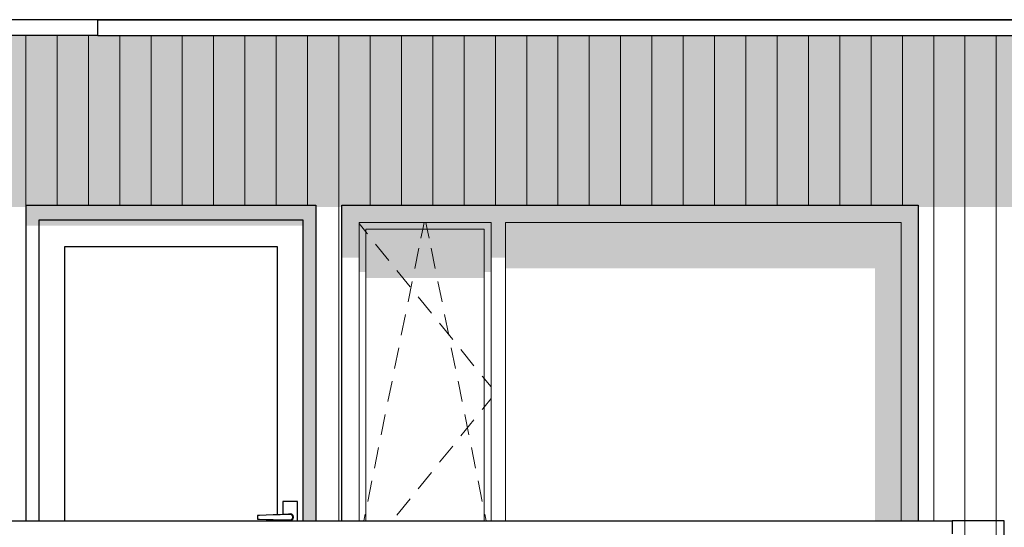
# Model space of a CAD drawing. Header units: millimetres. Extents: x -173540 to -139139, y 35243 to 48180.
# Tile 13 of 21: x -155557 to -151782, y 42275 to 44221. Entities that reach past the tile are written whole.
import ezdxf

# ---------------------------------------------------------------- set-up
doc = ezdxf.new("R2010")
doc.units = ezdxf.units.MM
doc.header["$LTSCALE"] = 0.5
doc.header["$MEASUREMENT"] = 0
doc.linetypes.add('PLINE', pattern=[0])
for name, color, linetype in [('0(Nye konstruksjoner)', 7, 'Continuous'), ('23-- Yttervegger(Nye konstruksjoner)', 7, 'Continuous'), ('231- Bærende yttervegger(Nye konstruksjoner)', 7, 'Continuous'), ('244- Vinduer_ dører_ foldevegger(Nye konstruksjoner)', 7, 'Continuous'), ('26-- Yttertak(Nye konstruksjoner)', 7, 'Continuous')]:
    doc.layers.add(name, color=color, linetype=linetype)
doc.layers.add('234- Vinduer_ dører_ porter(Nye konstruksjoner)', color=7, linetype='Continuous', lineweight=0)
doc.layers.add('235- Utvendig kledning og overflate(Nye konstruksjoner)', color=7, linetype='Continuous', lineweight=0)

# ---------------------------------------------------------------- blocks, each defined once
blk = doc.blocks.new('*X216', base_point=(14542393.9, 0))
at = {"layer": '235- Utvendig kledning og overflate(Nye konstruksjoner)', "linetype": 'PLINE'}
for p, q in [((-155533.8, 44220.8), (-155533.8, 44220.8)), ((-155533.8, 44220.8), (-155533.8, 44220.8)), ((-155413.8, 44220.8), (-155413.8, 44220.8)), ((-155413.8, 44220.8), (-155413.8, 44220.8)), ((-155293.8, 44220.8), (-155293.8, 44220.8)), ((-155293.8, 44220.8), (-155293.8, 44220.8)), ((-155173.7, 44220.8), (-155173.7, 44220.8)), ((-155173.7, 44220.8), (-155173.7, 44220.8)), ((-155053.7, 44220.8), (-155053.7, 44220.8)), ((-155053.7, 44220.8), (-155053.7, 44220.8)), ((-154933.7, 44220.8), (-154933.7, 44220.8)), ((-154933.7, 44220.8), (-154933.7, 44220.8)), ((-154813.6, 44220.8), (-154813.6, 44220.8)), ((-154813.6, 44220.8), (-154813.6, 44220.8)), ((-154693.6, 44220.8), (-154693.6, 44220.8)), ((-154693.6, 44220.8), (-154693.6, 44220.8)), ((-154573.6, 44220.8), (-154573.6, 44220.8)), ((-154573.6, 44220.8), (-154573.6, 44220.8)), ((-154453.5, 44220.8), (-154453.5, 44220.8)), ((-154453.5, 44220.8), (-154453.5, 44220.8)), ((-154333.5, 44220.8), (-154333.5, 44220.8)), ((-154333.5, 44220.8), (-154333.5, 44220.8)), ((-154213.5, 44220.8), (-154213.5, 44220.8)), ((-154213.5, 44220.8), (-154213.5, 44220.8)), ((-154093.4, 44220.8), (-154093.4, 44220.8)), ((-154093.4, 44220.8), (-154093.4, 44220.8)), ((-153973.4, 44220.8), (-153973.4, 44220.8)), ((-153973.4, 44220.8), (-153973.4, 44220.8)), ((-153853.4, 44220.8), (-153853.4, 44220.8)), ((-153853.4, 44220.8), (-153853.4, 44220.8)), ((-153733.3, 44220.8), (-153733.3, 44220.8)), ((-153733.3, 44220.8), (-153733.3, 44220.8)), ((-153613.3, 44220.8), (-153613.3, 44220.8)), ((-153613.3, 44220.8), (-153613.3, 44220.8)), ((-153493.3, 44220.8), (-153493.3, 44220.8)), ((-153493.3, 44220.8), (-153493.3, 44220.8)), ((-153373.3, 44220.8), (-153373.3, 44220.8)), ((-153373.3, 44220.8), (-153373.3, 44220.8)), ((-153253.2, 44220.8), (-153253.2, 44220.8)), ((-153253.2, 44220.8), (-153253.2, 44220.8)), ((-153133.2, 44220.8), (-153133.2, 44220.8)), ((-153133.2, 44220.8), (-153133.2, 44220.8)), ((-153013.2, 44220.8), (-153013.2, 44220.8)), ((-153013.2, 44220.8), (-153013.2, 44220.8)), ((-152893.1, 44220.8), (-152893.1, 44220.8)), ((-152893.1, 44220.8), (-152893.1, 44220.8)), ((-152773.1, 44220.8), (-152773.1, 44220.8)), ((-152773.1, 44220.8), (-152773.1, 44220.8)), ((-152653.1, 44220.8), (-152653.1, 44220.8)), ((-152653.1, 44220.8), (-152653.1, 44220.8)), ((-152533, 44220.8), (-152533, 44220.8)), ((-152533, 44220.8), (-152533, 44220.8)), ((-152413, 44220.8), (-152413, 44220.8)), ((-152413, 44220.8), (-152413, 44220.8)), ((-152293, 44220.8), (-152293, 44220.8)), ((-152293, 44220.8), (-152293, 44220.8)), ((-152172.9, 44220.8), (-152172.9, 44220.8)), ((-152172.9, 44220.8), (-152172.9, 44220.8)), ((-152052.9, 44220.8), (-152052.9, 44220.8)), ((-152052.9, 44220.8), (-152052.9, 44220.8)), ((-151932.9, 44220.8), (-151932.9, 44220.8)), ((-151932.9, 44220.8), (-151932.9, 44220.8)), ((-151812.8, 44220.8), (-151812.8, 44220.8)), ((-151812.8, 44220.8), (-151812.8, 44220.8))]:
    blk.add_line(p, q, dxfattribs=at)
blk = doc.blocks.new('*X217', base_point=(14542393.9, 0))
at = {"layer": '235- Utvendig kledning og overflate(Nye konstruksjoner)', "linetype": 'PLINE'}
for p, q in [((-155533.8, 44160.2), (-155533.8, 44002.7)), ((-155533.8, 44000), (-155533.8, 44160.2)), ((-155413.8, 44160.2), (-155413.8, 44002.7)), ((-155413.8, 44000), (-155413.8, 44160.2)), ((-155293.8, 44160.2), (-155293.8, 44002.7)), ((-155293.8, 44000), (-155293.8, 44160.2)), ((-155173.7, 44160.2), (-155173.7, 44002.7)), ((-155173.7, 44000), (-155173.7, 44160.2)), ((-155053.7, 44160.2), (-155053.7, 44002.7)), ((-155053.7, 44000), (-155053.7, 44160.2)), ((-154933.7, 44160.2), (-154933.7, 44002.7)), ((-154933.7, 44000), (-154933.7, 44160.2)), ((-154813.6, 44160.2), (-154813.6, 44002.7)), ((-154813.6, 44000), (-154813.6, 44160.2)), ((-154693.6, 44160.2), (-154693.6, 44002.7)), ((-154693.6, 44000), (-154693.6, 44160.2)), ((-154573.6, 44160.2), (-154573.6, 44002.7)), ((-154573.6, 44000), (-154573.6, 44160.2)), ((-154453.5, 44160.2), (-154453.5, 44002.7)), ((-154453.5, 44000), (-154453.5, 44160.2)), ((-154333.5, 44160.2), (-154333.5, 44002.7)), ((-154333.5, 44000), (-154333.5, 44160.2)), ((-154213.5, 44160.2), (-154213.5, 44002.7)), ((-154213.5, 44000), (-154213.5, 44160.2)), ((-154093.4, 44160.2), (-154093.4, 44002.7)), ((-154093.4, 44000), (-154093.4, 44160.2)), ((-153973.4, 44160.2), (-153973.4, 44002.7)), ((-153973.4, 44000), (-153973.4, 44160.2)), ((-153853.4, 44160.2), (-153853.4, 44002.7)), ((-153853.4, 44000), (-153853.4, 44160.2)), ((-153733.3, 44160.2), (-153733.3, 44002.7)), ((-153733.3, 44000), (-153733.3, 44160.2)), ((-153613.3, 44160.2), (-153613.3, 44002.7)), ((-153613.3, 44000), (-153613.3, 44160.2)), ((-153493.3, 44160.2), (-153493.3, 44002.7)), ((-153493.3, 44000), (-153493.3, 44160.2)), ((-153373.3, 44160.2), (-153373.3, 44002.7)), ((-153373.3, 44000), (-153373.3, 44160.2)), ((-153253.2, 44160.2), (-153253.2, 44002.7)), ((-153253.2, 44000), (-153253.2, 44160.2)), ((-153133.2, 44160.2), (-153133.2, 44002.7)), ((-153133.2, 44000), (-153133.2, 44160.2)), ((-153013.2, 44160.2), (-153013.2, 44002.7)), ((-153013.2, 44000), (-153013.2, 44160.2)), ((-152893.1, 44160.2), (-152893.1, 44002.7)), ((-152893.1, 44000), (-152893.1, 44160.2)), ((-152773.1, 44160.2), (-152773.1, 44002.7)), ((-152773.1, 44000), (-152773.1, 44160.2)), ((-152653.1, 44160.2), (-152653.1, 44002.7)), ((-152653.1, 44000), (-152653.1, 44160.2)), ((-152533, 44160.2), (-152533, 44002.7)), ((-152533, 44000), (-152533, 44160.2)), ((-152413, 44160.2), (-152413, 44002.7)), ((-152413, 44000), (-152413, 44160.2)), ((-152293, 44160.2), (-152293, 44002.7)), ((-152293, 44000), (-152293, 44160.2)), ((-152172.9, 44160.2), (-152172.9, 44002.7)), ((-152172.9, 44000), (-152172.9, 44160.2)), ((-152052.9, 44160.2), (-152052.9, 44002.7)), ((-152052.9, 44000), (-152052.9, 44160.2)), ((-151932.9, 44160.2), (-151932.9, 44002.7)), ((-151932.9, 44000), (-151932.9, 44160.2)), ((-151812.8, 44160.2), (-151812.8, 44002.7)), ((-151812.8, 44000), (-151812.8, 44160.2)), ((-155533.8, 44002.7), (-155533.8, 42300)), ((-155533.8, 42300), (-155533.8, 44000)), ((-155413.8, 44002.7), (-155413.8, 43510)), ((-155413.8, 43510), (-155413.8, 44000)), ((-155293.8, 44002.7), (-155293.8, 43510)), ((-155293.8, 43510), (-155293.8, 44000)), ((-155173.7, 44002.7), (-155173.7, 43510)), ((-155173.7, 43510), (-155173.7, 44000)), ((-155053.7, 44002.7), (-155053.7, 43510)), ((-155053.7, 43510), (-155053.7, 44000)), ((-154933.7, 44002.7), (-154933.7, 43510)), ((-154933.7, 43510), (-154933.7, 44000)), ((-154813.6, 44002.7), (-154813.6, 43510)), ((-154813.6, 43510), (-154813.6, 44000)), ((-154693.6, 44002.7), (-154693.6, 43510)), ((-154693.6, 43510), (-154693.6, 44000)), ((-154573.6, 44002.7), (-154573.6, 43510)), ((-154573.6, 43510), (-154573.6, 44000)), ((-154453.5, 44002.7), (-154453.5, 43510)), ((-154453.5, 43510), (-154453.5, 44000)), ((-154333.5, 44002.7), (-154333.5, 42300)), ((-154333.5, 42300), (-154333.5, 44000)), ((-154213.5, 44002.7), (-154213.5, 43510)), ((-154213.5, 43510), (-154213.5, 44000)), ((-154093.4, 44002.7), (-154093.4, 43510)), ((-154093.4, 43510), (-154093.4, 44000)), ((-153973.4, 44002.7), (-153973.4, 43510)), ((-153973.4, 43510), (-153973.4, 44000)), ((-153853.4, 44002.7), (-153853.4, 43510)), ((-153853.4, 43510), (-153853.4, 44000)), ((-153733.3, 44002.7), (-153733.3, 43510)), ((-153733.3, 43510), (-153733.3, 44000)), ((-153613.3, 44002.7), (-153613.3, 43510)), ((-153613.3, 43510), (-153613.3, 44000)), ((-153493.3, 44002.7), (-153493.3, 43510)), ((-153493.3, 43510), (-153493.3, 44000)), ((-153373.3, 44002.7), (-153373.3, 43510)), ((-153373.3, 43510), (-153373.3, 44000)), ((-153253.2, 44002.7), (-153253.2, 43510)), ((-153253.2, 43510), (-153253.2, 44000)), ((-153133.2, 44002.7), (-153133.2, 43510)), ((-153133.2, 43510), (-153133.2, 44000)), ((-153013.2, 44002.7), (-153013.2, 43510)), ((-153013.2, 43510), (-153013.2, 44000)), ((-152893.1, 44002.7), (-152893.1, 43510)), ((-152893.1, 43510), (-152893.1, 44000)), ((-152773.1, 44002.7), (-152773.1, 43510)), ((-152773.1, 43510), (-152773.1, 44000)), ((-152653.1, 44002.7), (-152653.1, 43510)), ((-152653.1, 43510), (-152653.1, 44000)), ((-152533, 44002.7), (-152533, 43510)), ((-152533, 43510), (-152533, 44000)), ((-152413, 44002.7), (-152413, 43510)), ((-152413, 43510), (-152413, 44000)), ((-152293, 44002.7), (-152293, 43510)), ((-152293, 43510), (-152293, 44000)), ((-152172.9, 44002.7), (-152172.9, 43510)), ((-152172.9, 43510), (-152172.9, 44000)), ((-152052.9, 44002.7), (-152052.9, 42300)), ((-152052.9, 42300), (-152052.9, 44000)), ((-151932.9, 44002.7), (-151932.9, 42300)), ((-151932.9, 42300), (-151932.9, 44000)), ((-151812.8, 44002.7), (-151812.8, 42300)), ((-151812.8, 42300), (-151812.8, 44000))]:
    blk.add_line(p, q, dxfattribs=at)
blk = doc.blocks.new('*X413', base_point=(14542393.9, 0))
at = {"layer": '235- Utvendig kledning og overflate(Nye konstruksjoner)', "linetype": 'PLINE'}
for p, q in [((-151932.9, 42300), (-151932.9, 40800)), ((-151932.9, 40800), (-151932.9, 42300)), ((-151812.8, 42300), (-151812.8, 40800)), ((-151812.8, 40800), (-151812.8, 42300))]:
    blk.add_line(p, q, dxfattribs=at)

msp = doc.modelspace()

# ---------------------------------------------------------------- hatches: boundary and pattern name
at = {"layer": '23-- Yttervegger(Nye konstruksjoner)', "linetype": 'Continuous'}
msp.add_hatch(color=256, dxfattribs=at).paths.add_polyline_path([(-144243.4, 44220.8), (-166147.5, 44220.8), (-156573.1, 44220.8), (-144243.4, 44220.8)])
h = msp.add_hatch(color=256, dxfattribs=at)
h.paths.add_polyline_path([(-166091.2, 44160.2), (-166091.2, 43711.7), (-144453.9, 43711.8), (-144453.9, 43711.8), (-155617.4, 43711.7), (-166091.2, 43711.7), (-166091.2, 43502.6), (-165254.1, 43502.6), (-165254.1, 43510), (-163744.1, 43510), (-163744.1, 43502.6), (-162744.1, 43502.6), (-162744.1, 43510), (-161634.1, 43510), (-161634.1, 43502.6), (-161534.1, 43502.6), (-161534.1, 43510), (-159324.1, 43510), (-159324.1, 43502.6), (-158042.1, 43502.6), (-158042.1, 43510), (-156532.1, 43510), (-156532.1, 43502.6), (-155722.4, 43502.6), (-155532.1, 43502.6), (-155532.1, 43510), (-154422.1, 43510), (-154422.1, 43502.6), (-154322.1, 43502.6), (-154322.1, 43510), (-152112.1, 43510), (-152112.1, 43502.6), (-150842.1, 43502.6), (-150842.1, 43510), (-149332.1, 43510), (-149332.1, 43502.6), (-148332.1, 43502.6), (-148332.1, 43510), (-147222.1, 43510), (-147222.1, 43502.7), (-147122.1, 43502.7), (-147122.1, 43510), (-144912.1, 43510), (-144912.1, 43502.7), (-144867.2, 43502.7), (-144867.2, 43497), (-144867.3, 43496.8), (-144867.3, 43285), (-144829.8, 43285), (-144487.3, 43498.9), (-144487.3, 41300), (-144423.6, 41300), (-144423.6, 44160.2)])
h.paths.add_polyline_path([(-144802.3, 43588.6), (-144853.5, 43542.8), (-144853.5, 43542.8), (-144802.3, 43588.7), (-144767.6, 43588.7), (-144767.6, 43588.6)], flags=0)
h.paths.add_polyline_path([(-144764.8, 43431.7), (-144764.8, 43502.7), (-144651.3, 43502.7)], flags=0)
at = {"layer": '244- Vinduer_ dører_ foldevegger(Nye konstruksjoner)', "linetype": 'Continuous'}
for points in [[(-154422.1, 43510), (-155532.1, 43510), (-155532.1, 43440), (-155484.1, 43440), (-155484.1, 43452), (-154470.1, 43452), (-154470.1, 43440), (-154422.1, 43440)], [(-154322.1, 43510), (-154256.1, 43444), (-153750.1, 43444), (-153694.1, 43444), (-152178.1, 43444), (-152112.1, 43510)], [(-154256.1, 43444), (-154322.1, 43510), (-154322.1, 43308.8), (-154256.1, 43308.8)], [(-152178.1, 43444), (-152178.1, 42300), (-152112.1, 42300), (-152112.1, 43510)], [(-155484.1, 43452), (-155484.1, 43431.8), (-154472.1, 43431.9), (-154472.1, 43352), (-154470.1, 43352), (-154470.1, 43452)], [(-155484.1, 43440), (-155532.1, 43440), (-155532.1, 43431.8), (-155484.1, 43431.8)], [(-154422.1, 43440), (-154470.1, 43440), (-154470.1, 42300), (-154422.1, 42300)], [(-153750.1, 43444), (-154256.1, 43444), (-154230.1, 43418), (-153776.1, 43418)], [(-154256.1, 43444), (-154256.1, 43253.7), (-154230.1, 43253.7), (-154230.1, 43418)], [(-153776.1, 43418), (-154230.1, 43418), (-154230.1, 43230.3), (-153776.1, 43230.3)], [(-153776.1, 43418), (-153776.1, 43253.7), (-153750.1, 43253.7), (-153750.1, 43444)], [(-153694.1, 43444), (-153750.1, 43444), (-153750.1, 43308.8), (-153694.1, 43308.8)], [(-152178.1, 43444), (-153694.1, 43444), (-153694.1, 43267.8), (-152278.1, 43267.8), (-152278.1, 42300), (-152178.1, 42300)], [(-154472.1, 43352), (-154472.1, 42300), (-154470.1, 42300), (-154470.1, 43352)], [(-154526.5, 42304), (-154527.9, 42304), (-154526.6, 42302.7), (-154526.1, 42303.6)], [(-154526.6, 42302.7), (-154520.1, 42301), (-154520.1, 42302), (-154526.1, 42303.6)], [(-154520.1, 42302), (-154520.1, 42301), (-154513.6, 42302.7), (-154514.1, 42303.6)], [(-154514.1, 42303.6), (-154513.6, 42302.7), (-154508.9, 42307.5), (-154509.8, 42308)]]:
    msp.add_hatch(color=256, dxfattribs=at).paths.add_polyline_path(points)

# ---------------------------------------------------------------- linework, layer by layer
at = {"layer": '0(Nye konstruksjoner)', "linetype": 'PLINE'}
for p, q in [((-155257.4, 44220.8), (-166440.4, 44220.8)), ((-155257.4, 44160.2), (-155257.4, 44220.8)), ((-155257.4, 44220.8), (-144074.4, 44220.8)), ((-155257.4, 44160.2), (-166440.4, 44160.2)), ((-155257.4, 44160.2), (-144074.4, 44160.2))]:
    msp.add_line(p, q, dxfattribs=at)
at = {"layer": '231- Bærende yttervegger(Nye konstruksjoner)', "linetype": 'PLINE'}
for p, q in [((-156082.1, 42300), (-151982.1, 42300)), ((-151982.1, 42300), (-151982.1, 42250)), ((-151782.1, 42300), (-151982.1, 42300)), ((-151782.1, 40800), (-151782.1, 42300))]:
    msp.add_line(p, q, dxfattribs=at)
at = {"layer": '234- Vinduer_ dører_ porter(Nye konstruksjoner)', "linetype": 'PLINE'}
for p, q in [((-154256.1, 42300), (-154256.1, 43444)), ((-154256.1, 43444), (-153750.1, 43444)), ((-154256.1, 43439.7), (-154230.1, 43407.5)), ((-154230.1, 42300), (-154230.1, 43418)), ((-154230.1, 43418), (-153776.1, 43418)), ((-154019, 43383.6), (-154012, 43418)), ((-154012, 43418), (-154006.8, 43444)), ((-153994.3, 43418), (-153999.5, 43444)), ((-153987.3, 43383.6), (-153994.3, 43418)), ((-153776.1, 43418), (-153776.1, 42300)), ((-153750.1, 43444), (-153750.1, 42300)), ((-153694.1, 42300), (-153694.1, 43444)), ((-153694.1, 43444), (-152178.1, 43444)), ((-152178.1, 43444), (-152178.1, 42300)), ((-154230.1, 43407.5), (-154223.9, 43399.8)), ((-154192.5, 43360.9), (-154142.2, 43298.6)), ((-154042.6, 43266.9), (-154026.7, 43345.3)), ((-153963.7, 43266.9), (-153979.6, 43345.3)), ((-154110.8, 43259.7), (-154060.5, 43197.5)), ((-154068.3, 43139.4), (-154052.4, 43217.8)), ((-153938, 43139.4), (-153953.8, 43217.8)), ((-154029.1, 43158.6), (-153978.8, 43096.4)), ((-154094, 43012), (-154078.2, 43090.4)), ((-153912.3, 43012), (-153928.1, 43090.4)), ((-153947.4, 43057.5), (-153897.1, 42995.2)), ((-154119.7, 42884.6), (-154103.9, 42963)), ((-153886.5, 42884.6), (-153902.4, 42963)), ((-153865.7, 42956.4), (-153815.4, 42894.1)), ((-153784, 42855.2), (-153782.4, 42853.2)), ((-153782.4, 42853.2), (-153776.1, 42845.5)), ((-154145.5, 42757.1), (-154129.6, 42835.6)), ((-153860.8, 42757.1), (-153876.6, 42835.6)), ((-153776.1, 42845.5), (-153750.1, 42813.3)), ((-153782.4, 42728.8), (-153776.1, 42736.5)), ((-153776.1, 42736.5), (-153750.1, 42768.7)), ((-154171.2, 42629.7), (-154155.4, 42708.1)), ((-153835.1, 42629.7), (-153850.9, 42708.1)), ((-153784, 42726.8), (-153782.4, 42728.8)), ((-153865.7, 42625.6), (-153815.4, 42687.9)), ((-153947.4, 42524.5), (-153897.1, 42586.8)), ((-154196.9, 42502.3), (-154181.1, 42580.7)), ((-153809.3, 42502.3), (-153825.2, 42580.7)), ((-154029.1, 42423.4), (-153978.8, 42485.6)), ((-154222.7, 42374.9), (-154206.8, 42453.3)), ((-153783.6, 42374.9), (-153799.4, 42453.3)), ((-154110.8, 42322.3), (-154060.5, 42384.5)), ((-154237.8, 42300), (-154232.6, 42325.8)), ((-153768.5, 42300), (-153773.7, 42325.8))]:
    msp.add_line(p, q, dxfattribs=at)
at = {"layer": '244- Vinduer_ dører_ foldevegger(Nye konstruksjoner)', "linetype": 'PLINE'}
for p, q in [((-155532.1, 42300), (-155532.1, 43510)), ((-155532.1, 43510), (-154422.1, 43510)), ((-154422.1, 43510), (-154422.1, 42300)), ((-154322.1, 42300), (-154322.1, 43510)), ((-154322.1, 43510), (-152112.1, 43510)), ((-152112.1, 43510), (-152112.1, 42300)), ((-155484.1, 43452), (-155484.1, 43352)), ((-154470.1, 43452), (-155484.1, 43452)), ((-154470.1, 43352), (-154470.1, 43452)), ((-155484.1, 43352), (-155484.1, 42300)), ((-155384.1, 42300), (-155384.1, 43352)), ((-155384.1, 43352), (-154570.1, 43352)), ((-154570.1, 43352), (-154570.1, 42323.3)), ((-154470.1, 42300), (-154470.1, 43352)), ((-154491.6, 42374), (-154548.6, 42374)), ((-154548.6, 42374), (-154548.6, 42323.9)), ((-154491.6, 42300), (-154491.6, 42374)), ((-154637.5, 42321.3), (-154645.6, 42321)), ((-154645.6, 42321), (-154645.6, 42307)), ((-154611.7, 42322), (-154637.5, 42321.3)), ((-154585.3, 42322.8), (-154611.7, 42322)), ((-154558.5, 42323.6), (-154585.3, 42322.8)), ((-154545.1, 42324), (-154558.5, 42323.6)), ((-154520.1, 42324), (-154545.1, 42324)), ((-154526.6, 42325.3), (-154527.9, 42324)), ((-154520.1, 42327), (-154526.6, 42325.3)), ((-154526.1, 42324.4), (-154526.5, 42324)), ((-154520.1, 42326), (-154526.1, 42324.4)), ((-154513.6, 42325.3), (-154520.1, 42327)), ((-154514.1, 42324.4), (-154520.1, 42326)), ((-154515.1, 42322.7), (-154520.1, 42324)), ((-154511.5, 42319), (-154515.1, 42322.7)), ((-154509.8, 42320), (-154514.1, 42324.4)), ((-154508.9, 42320.5), (-154513.6, 42325.3)), ((-154510.1, 42314), (-154511.5, 42319)), ((-154508.1, 42314), (-154509.8, 42320)), ((-154507.1, 42314), (-154508.9, 42320.5)), ((-154645.6, 42307), (-154637.5, 42306.7)), ((-154637.5, 42306.7), (-154611.7, 42306)), ((-154611.7, 42306), (-154585.3, 42305.2)), ((-154585.3, 42305.2), (-154558.5, 42304.4)), ((-154570.1, 42304.7), (-154570.1, 42300)), ((-154558.5, 42304.4), (-154545.1, 42304)), ((-154548.6, 42304.1), (-154548.6, 42300)), ((-154545.1, 42304), (-154520.1, 42304)), ((-154527.9, 42304), (-154526.6, 42302.7)), ((-154526.6, 42302.7), (-154520.1, 42301)), ((-154526.5, 42304), (-154526.1, 42303.6)), ((-154526.1, 42303.6), (-154520.1, 42302)), ((-154520.1, 42304), (-154515.1, 42305.3)), ((-154520.1, 42302), (-154514.1, 42303.6)), ((-154520.1, 42301), (-154513.6, 42302.7)), ((-154515.1, 42305.3), (-154511.5, 42309)), ((-154514.1, 42303.6), (-154509.8, 42308)), ((-154513.6, 42302.7), (-154508.9, 42307.5)), ((-154511.5, 42309), (-154510.1, 42314)), ((-154509.8, 42308), (-154508.1, 42314)), ((-154508.9, 42307.5), (-154507.1, 42314))]:
    msp.add_line(p, q, dxfattribs=at)
at = {"layer": '26-- Yttertak(Nye konstruksjoner)', "linetype": 'PLINE'}
msp.add_line((-144074.4, 44220.8), (-166437.7, 44220.8), dxfattribs=at)

# ---------------------------------------------------------------- block references
at = {"layer": '23-- Yttervegger(Nye konstruksjoner)'}
for name in ['*X216', '*X217']:
    msp.add_blockref(name, (14542393.9, 0), dxfattribs=at)
at = {"layer": '231- Bærende yttervegger(Nye konstruksjoner)'}
msp.add_blockref('*X413', (14542393.9, 0), dxfattribs=at)

doc.saveas('drawing.dxf')
